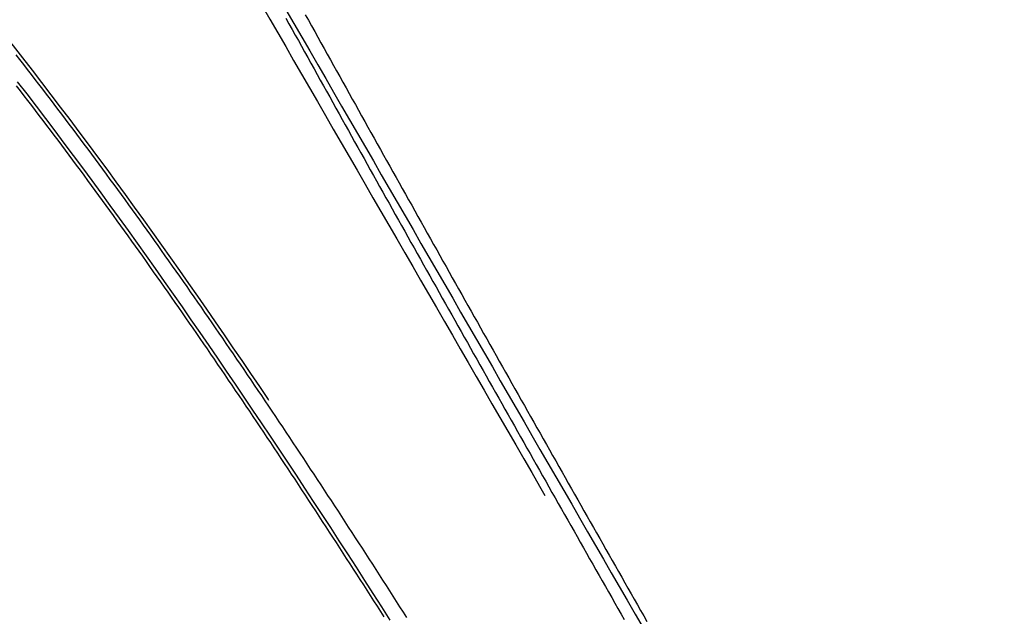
# Model space of a CAD drawing. Header units: metres. Extents: x 209848 to 209928, y 1182430 to 1182563.
# Tile 246 of 256: x 209874.34 to 209890.12, y 1182476.92 to 1182486.49. Entities that reach past the tile are written whole.
import ezdxf

# ---------------------------------------------------------------- set-up
doc = ezdxf.new("R2010")
doc.units = ezdxf.units.M
doc.header["$MEASUREMENT"] = 0
doc.linetypes.add('DGN Style 2', pattern=[15.036391, 9.021834, -6.014556])
doc.layers.get('0').update_dxf_attribs({"color": 254})

# ---------------------------------------------------------------- blocks, each defined once
blk = doc.blocks.new('*U3')
at = {"color": 3, "linetype": 'Continuous'}
for p, q in [((27.263, -12.547), (27.314, -12.637)), ((27.314, -12.637), (27.364, -12.728)), ((27.364, -12.728), (27.414, -12.818)), ((27.414, -12.818), (27.464, -12.908)), ((27.464, -12.908), (27.514, -12.999)), ((27.514, -12.999), (27.564, -13.089)), ((27.564, -13.089), (27.615, -13.179)), ((23.002, -13.213), (22.94, -13.134)), ((23.063, -13.291), (23.002, -13.213)), ((27.615, -13.179), (27.665, -13.269)), ((23.125, -13.37), (23.063, -13.291)), ((23.186, -13.449), (23.125, -13.37)), ((27.665, -13.269), (27.715, -13.36)), ((27.715, -13.36), (27.765, -13.45)), ((23.247, -13.529), (23.186, -13.449)), ((23.308, -13.608), (23.247, -13.529)), ((27.765, -13.45), (27.815, -13.54)), ((27.815, -13.54), (27.865, -13.63)), ((23.369, -13.687), (23.308, -13.608)), ((23.43, -13.767), (23.369, -13.687)), ((27.865, -13.63), (27.915, -13.72)), ((27.915, -13.72), (27.966, -13.81)), ((23.491, -13.846), (23.43, -13.767)), ((23.552, -13.926), (23.491, -13.846)), ((27.966, -13.81), (28.016, -13.9)), ((23.612, -14.006), (23.552, -13.926)), ((23.673, -14.086), (23.612, -14.006)), ((28.016, -13.9), (28.066, -13.99)), ((28.066, -13.99), (28.116, -14.08)), ((23.733, -14.165), (23.673, -14.086)), ((23.794, -14.246), (23.733, -14.165)), ((28.116, -14.08), (28.166, -14.17)), ((28.166, -14.17), (28.216, -14.26)), ((23.854, -14.326), (23.794, -14.246)), ((23.914, -14.406), (23.854, -14.326)), ((28.216, -14.26), (28.266, -14.349)), ((28.266, -14.349), (28.316, -14.439)), ((23.974, -14.486), (23.914, -14.406)), ((24.034, -14.567), (23.974, -14.486)), ((28.316, -14.439), (28.366, -14.529)), ((24.094, -14.647), (24.034, -14.567)), ((24.154, -14.728), (24.094, -14.647)), ((28.366, -14.529), (28.417, -14.619)), ((28.417, -14.619), (28.467, -14.709)), ((24.213, -14.809), (24.154, -14.728)), ((24.273, -14.889), (24.213, -14.809)), ((28.467, -14.709), (28.517, -14.798)), ((28.517, -14.798), (28.567, -14.888)), ((24.332, -14.97), (24.273, -14.889)), ((24.392, -15.051), (24.332, -14.97)), ((28.567, -14.888), (28.617, -14.978)), ((28.617, -14.978), (28.667, -15.068)), ((24.451, -15.132), (24.392, -15.051)), ((24.511, -15.213), (24.451, -15.132)), ((28.667, -15.068), (28.717, -15.157)), ((24.57, -15.294), (24.511, -15.213)), ((24.629, -15.376), (24.57, -15.294)), ((28.717, -15.157), (28.767, -15.247)), ((28.767, -15.247), (28.818, -15.336)), ((24.688, -15.457), (24.629, -15.376)), ((24.747, -15.539), (24.688, -15.457)), ((28.818, -15.336), (28.868, -15.426)), ((28.868, -15.426), (28.918, -15.516)), ((24.806, -15.62), (24.747, -15.539)), ((28.918, -15.516), (28.968, -15.605)), ((28.968, -15.605), (29.018, -15.695)), ((24.864, -15.702), (24.806, -15.62)), ((24.923, -15.783), (24.864, -15.702)), ((29.018, -15.695), (29.068, -15.784)), ((24.982, -15.865), (24.923, -15.783)), ((25.04, -15.947), (24.982, -15.865)), ((29.068, -15.784), (29.118, -15.874)), ((29.118, -15.874), (29.168, -15.963)), ((25.099, -16.029), (25.04, -15.947)), ((25.157, -16.111), (25.099, -16.029)), ((29.168, -15.963), (29.219, -16.053)), ((29.219, -16.053), (29.269, -16.142)), ((25.216, -16.193), (25.157, -16.111)), ((25.274, -16.275), (25.216, -16.193)), ((29.269, -16.142), (29.319, -16.231)), ((29.319, -16.231), (29.369, -16.321)), ((25.332, -16.357), (25.274, -16.275)), ((25.39, -16.439), (25.332, -16.357)), ((29.369, -16.321), (29.419, -16.41)), ((25.448, -16.522), (25.39, -16.439)), ((25.506, -16.604), (25.448, -16.522)), ((29.419, -16.41), (29.469, -16.5)), ((29.469, -16.5), (29.519, -16.589)), ((25.564, -16.686), (25.506, -16.604)), ((25.622, -16.769), (25.564, -16.686)), ((29.519, -16.589), (29.57, -16.678)), ((29.57, -16.678), (29.62, -16.767)), ((25.68, -16.851), (25.622, -16.769)), ((25.737, -16.934), (25.68, -16.851)), ((29.62, -16.767), (29.67, -16.857)), ((29.67, -16.857), (29.72, -16.946)), ((25.795, -17.017), (25.737, -16.934)), ((25.852, -17.099), (25.795, -17.017)), ((29.72, -16.946), (29.77, -17.035)), ((29.77, -17.035), (29.82, -17.125)), ((25.91, -17.182), (25.852, -17.099)), ((25.967, -17.265), (25.91, -17.182)), ((29.82, -17.125), (29.871, -17.214)), ((26.025, -17.348), (25.967, -17.265)), ((26.082, -17.431), (26.025, -17.348)), ((29.871, -17.214), (29.921, -17.303)), ((29.921, -17.303), (29.971, -17.392)), ((26.139, -17.514), (26.082, -17.431)), ((29.971, -17.392), (30.021, -17.481)), ((30.021, -17.481), (30.071, -17.57)), ((26.196, -17.597), (26.139, -17.514)), ((26.253, -17.68), (26.196, -17.597)), ((30.071, -17.57), (30.122, -17.66)), ((30.122, -17.66), (30.172, -17.749)), ((26.31, -17.764), (26.253, -17.68)), ((26.367, -17.847), (26.31, -17.764)), ((30.172, -17.749), (30.222, -17.838)), ((26.424, -17.93), (26.367, -17.847)), ((26.481, -18.014), (26.424, -17.93)), ((30.222, -17.838), (30.272, -17.927)), ((30.272, -17.927), (30.322, -18.016)), ((26.538, -18.097), (26.481, -18.014)), ((26.595, -18.181), (26.538, -18.097)), ((30.322, -18.016), (30.373, -18.105)), ((30.373, -18.105), (30.423, -18.194)), ((26.651, -18.264), (26.595, -18.181)), ((26.708, -18.348), (26.651, -18.264)), ((30.423, -18.194), (30.473, -18.283)), ((30.473, -18.283), (30.523, -18.372)), ((26.764, -18.431), (26.708, -18.348)), ((26.821, -18.515), (26.764, -18.431)), ((30.523, -18.372), (30.573, -18.461)), ((26.877, -18.599), (26.821, -18.515)), ((26.934, -18.683), (26.877, -18.599)), ((30.573, -18.461), (30.624, -18.55)), ((30.624, -18.55), (30.674, -18.639)), ((26.99, -18.766), (26.934, -18.683)), ((27.046, -18.85), (26.99, -18.766)), ((30.674, -18.639), (30.724, -18.728)), ((30.724, -18.728), (30.774, -18.817)), ((27.102, -18.934), (27.046, -18.85)), ((30.774, -18.817), (30.825, -18.906)), ((30.825, -18.906), (30.875, -18.995)), ((27.159, -19.018), (27.102, -18.934)), ((27.215, -19.102), (27.159, -19.018)), ((30.875, -18.995), (30.925, -19.084)), ((30.925, -19.084), (30.975, -19.173)), ((27.271, -19.186), (27.215, -19.102)), ((27.327, -19.271), (27.271, -19.186)), ((30.975, -19.173), (31.026, -19.262)), ((27.383, -19.355), (27.327, -19.271)), ((27.438, -19.439), (27.383, -19.355)), ((31.026, -19.262), (31.076, -19.351)), ((31.076, -19.351), (31.126, -19.44)), ((27.494, -19.523), (27.438, -19.439)), ((27.55, -19.607), (27.494, -19.523)), ((31.126, -19.44), (31.176, -19.528)), ((31.176, -19.528), (31.227, -19.617)), ((27.606, -19.692), (27.55, -19.607)), ((27.661, -19.776), (27.606, -19.692)), ((31.227, -19.617), (31.277, -19.706)), ((31.277, -19.706), (31.327, -19.795)), ((27.717, -19.861), (27.661, -19.776)), ((27.772, -19.945), (27.717, -19.861)), ((31.327, -19.795), (31.378, -19.884)), ((27.828, -20.03), (27.772, -19.945)), ((27.883, -20.114), (27.828, -20.03)), ((31.378, -19.884), (31.428, -19.973)), ((31.428, -19.973), (31.478, -20.061)), ((27.939, -20.199), (27.883, -20.114)), ((31.478, -20.061), (31.528, -20.15)), ((31.528, -20.15), (31.579, -20.239)), ((27.994, -20.283), (27.939, -20.199)), ((28.05, -20.368), (27.994, -20.283)), ((31.579, -20.239), (31.629, -20.328)), ((31.629, -20.328), (31.679, -20.417)), ((28.105, -20.453), (28.05, -20.368)), ((28.16, -20.538), (28.105, -20.453)), ((31.679, -20.417), (31.73, -20.505)), ((31.73, -20.505), (31.78, -20.594)), ((28.215, -20.622), (28.16, -20.538)), ((28.27, -20.707), (28.215, -20.622)), ((31.78, -20.594), (31.83, -20.683)), ((28.325, -20.792), (28.27, -20.707)), ((28.38, -20.877), (28.325, -20.792)), ((31.83, -20.683), (31.881, -20.772)), ((31.881, -20.772), (31.931, -20.86)), ((28.435, -20.962), (28.38, -20.877)), ((28.49, -21.047), (28.435, -20.962)), ((31.931, -20.86), (31.981, -20.949)), ((31.981, -20.949), (32.032, -21.038)), ((28.545, -21.132), (28.49, -21.047)), ((28.6, -21.217), (28.545, -21.132)), ((32.032, -21.038), (32.082, -21.126)), ((32.082, -21.126), (32.132, -21.215)), ((28.655, -21.302), (28.6, -21.217)), ((32.132, -21.215), (32.183, -21.304)), ((28.71, -21.387), (28.655, -21.302)), ((28.765, -21.472), (28.71, -21.387)), ((32.183, -21.304), (32.233, -21.392)), ((32.233, -21.392), (32.283, -21.481)), ((28.819, -21.557), (28.765, -21.472)), ((28.874, -21.642), (28.819, -21.557)), ((32.283, -21.481), (32.334, -21.57)), ((32.334, -21.57), (32.384, -21.658)), ((28.929, -21.728), (28.874, -21.642)), ((28.983, -21.813), (28.929, -21.728)), ((32.384, -21.658), (32.435, -21.747)), ((32.435, -21.747), (32.485, -21.836)), ((29.038, -21.898), (28.983, -21.813)), ((29.092, -21.984), (29.038, -21.898)), ((32.485, -21.836), (32.535, -21.924)), ((32.535, -21.924), (32.586, -22.013)), ((29.147, -22.069), (29.092, -21.984)), ((29.201, -22.154), (29.147, -22.069)), ((32.586, -22.013), (32.636, -22.101)), ((32.636, -22.101), (32.686, -22.19))]:
    blk.add_line(p, q, dxfattribs=at)
at = {"color": 40, "linetype": 'Continuous'}
for p, q in [((27.576, -12.492), (27.626, -12.582)), ((27.626, -12.582), (27.676, -12.672)), ((27.676, -12.672), (27.726, -12.763)), ((27.726, -12.763), (27.776, -12.853)), ((27.776, -12.853), (27.827, -12.943)), ((27.827, -12.943), (27.877, -13.033)), ((27.877, -13.033), (27.927, -13.124)), ((27.927, -13.124), (27.977, -13.214)), ((27.977, -13.214), (28.027, -13.304)), ((28.027, -13.304), (28.077, -13.394)), ((28.077, -13.394), (28.127, -13.484)), ((28.127, -13.484), (28.178, -13.574)), ((23.01, -13.712), (22.949, -13.633)), ((23.07, -13.791), (23.01, -13.712)), ((28.178, -13.574), (28.228, -13.664)), ((28.228, -13.664), (28.278, -13.754)), ((23.131, -13.87), (23.07, -13.791)), ((23.192, -13.949), (23.131, -13.87)), ((28.278, -13.754), (28.328, -13.844)), ((28.328, -13.844), (28.378, -13.934)), ((23.252, -14.028), (23.192, -13.949)), ((23.313, -14.107), (23.252, -14.028)), ((28.378, -13.934), (28.428, -14.024)), ((28.428, -14.024), (28.478, -14.113)), ((23.373, -14.187), (23.313, -14.107)), ((23.433, -14.266), (23.373, -14.187)), ((28.478, -14.113), (28.528, -14.203)), ((23.494, -14.346), (23.433, -14.266)), ((23.554, -14.426), (23.494, -14.346)), ((28.528, -14.203), (28.578, -14.293)), ((28.578, -14.293), (28.628, -14.383)), ((23.614, -14.506), (23.554, -14.426)), ((23.674, -14.586), (23.614, -14.506)), ((28.628, -14.383), (28.679, -14.473)), ((28.679, -14.473), (28.729, -14.562)), ((23.733, -14.666), (23.674, -14.586)), ((23.793, -14.746), (23.733, -14.666)), ((28.729, -14.562), (28.779, -14.652)), ((28.779, -14.652), (28.829, -14.742)), ((23.853, -14.826), (23.793, -14.746)), ((23.912, -14.906), (23.853, -14.826)), ((28.829, -14.742), (28.879, -14.831)), ((23.972, -14.987), (23.912, -14.906)), ((24.031, -15.067), (23.972, -14.987)), ((28.879, -14.831), (28.929, -14.921)), ((28.929, -14.921), (28.979, -15.011)), ((24.091, -15.148), (24.031, -15.067)), ((28.979, -15.011), (29.029, -15.1)), ((29.029, -15.1), (29.079, -15.19)), ((24.15, -15.228), (24.091, -15.148)), ((24.209, -15.309), (24.15, -15.228)), ((29.079, -15.19), (29.129, -15.28)), ((29.129, -15.28), (29.18, -15.369)), ((24.268, -15.39), (24.209, -15.309)), ((24.327, -15.471), (24.268, -15.39)), ((29.18, -15.369), (29.23, -15.459)), ((29.23, -15.459), (29.28, -15.548)), ((24.386, -15.552), (24.327, -15.471)), ((24.445, -15.633), (24.386, -15.552)), ((29.28, -15.548), (29.33, -15.638)), ((24.504, -15.714), (24.445, -15.633)), ((24.562, -15.795), (24.504, -15.714)), ((29.33, -15.638), (29.38, -15.727)), ((29.38, -15.727), (29.43, -15.816)), ((24.621, -15.877), (24.562, -15.795)), ((24.679, -15.958), (24.621, -15.877)), ((29.43, -15.816), (29.48, -15.906)), ((29.48, -15.906), (29.53, -15.995)), ((24.738, -16.04), (24.679, -15.958)), ((24.796, -16.121), (24.738, -16.04)), ((29.53, -15.995), (29.581, -16.085)), ((29.581, -16.085), (29.631, -16.174)), ((24.855, -16.203), (24.796, -16.121)), ((24.913, -16.285), (24.855, -16.203)), ((29.631, -16.174), (29.681, -16.263)), ((24.971, -16.366), (24.913, -16.285)), ((25.029, -16.448), (24.971, -16.366)), ((29.681, -16.263), (29.731, -16.353)), ((29.731, -16.353), (29.781, -16.442)), ((25.087, -16.53), (25.029, -16.448)), ((25.145, -16.612), (25.087, -16.53)), ((29.781, -16.442), (29.831, -16.531)), ((29.831, -16.531), (29.881, -16.621)), ((25.203, -16.694), (25.145, -16.612)), ((25.261, -16.776), (25.203, -16.694)), ((29.881, -16.621), (29.931, -16.71)), ((29.931, -16.71), (29.982, -16.799)), ((25.318, -16.859), (25.261, -16.776)), ((25.376, -16.941), (25.318, -16.859)), ((29.982, -16.799), (30.032, -16.888)), ((25.434, -17.023), (25.376, -16.941)), ((25.491, -17.106), (25.434, -17.023)), ((30.032, -16.888), (30.082, -16.978)), ((30.082, -16.978), (30.132, -17.067)), ((25.549, -17.188), (25.491, -17.106)), ((25.606, -17.271), (25.549, -17.188)), ((30.132, -17.067), (30.182, -17.156)), ((30.182, -17.156), (30.232, -17.245)), ((25.663, -17.353), (25.606, -17.271)), ((25.721, -17.436), (25.663, -17.353)), ((30.232, -17.245), (30.283, -17.334)), ((30.283, -17.334), (30.333, -17.423)), ((25.778, -17.518), (25.721, -17.436)), ((30.333, -17.423), (30.383, -17.512)), ((25.835, -17.601), (25.778, -17.518)), ((25.892, -17.684), (25.835, -17.601)), ((30.383, -17.512), (30.433, -17.602)), ((30.433, -17.602), (30.483, -17.691)), ((25.949, -17.767), (25.892, -17.684)), ((26.006, -17.85), (25.949, -17.767)), ((30.483, -17.691), (30.534, -17.78)), ((30.534, -17.78), (30.584, -17.869)), ((26.063, -17.933), (26.006, -17.85)), ((26.12, -18.016), (26.063, -17.933)), ((30.584, -17.869), (30.634, -17.958)), ((30.634, -17.958), (30.684, -18.047)), ((26.176, -18.099), (26.12, -18.016)), ((26.233, -18.182), (26.176, -18.099)), ((30.684, -18.047), (30.734, -18.136)), ((30.734, -18.136), (30.784, -18.225)), ((26.29, -18.266), (26.233, -18.182)), ((26.346, -18.349), (26.29, -18.266)), ((30.784, -18.225), (30.835, -18.314)), ((26.403, -18.432), (26.346, -18.349)), ((26.459, -18.516), (26.403, -18.432)), ((30.835, -18.314), (30.885, -18.403)), ((30.885, -18.403), (30.935, -18.492)), ((26.516, -18.599), (26.459, -18.516)), ((26.572, -18.683), (26.516, -18.599)), ((30.935, -18.492), (30.985, -18.581)), ((30.985, -18.581), (31.036, -18.67)), ((26.628, -18.766), (26.572, -18.683)), ((26.685, -18.85), (26.628, -18.766)), ((31.036, -18.67), (31.086, -18.759)), ((31.086, -18.759), (31.136, -18.848)), ((26.741, -18.933), (26.685, -18.85)), ((31.136, -18.848), (31.186, -18.936)), ((26.797, -19.017), (26.741, -18.933)), ((26.853, -19.101), (26.797, -19.017)), ((31.186, -18.936), (31.237, -19.025)), ((31.237, -19.025), (31.287, -19.114)), ((26.909, -19.185), (26.853, -19.101)), ((26.965, -19.269), (26.909, -19.185)), ((31.287, -19.114), (31.337, -19.203)), ((31.337, -19.203), (31.387, -19.292)), ((27.021, -19.353), (26.965, -19.269)), ((27.077, -19.437), (27.021, -19.353)), ((31.387, -19.292), (31.438, -19.381)), ((31.438, -19.381), (31.488, -19.47)), ((27.133, -19.521), (27.077, -19.437)), ((27.188, -19.605), (27.133, -19.521)), ((31.488, -19.47), (31.538, -19.558)), ((31.538, -19.558), (31.588, -19.647)), ((27.244, -19.689), (27.188, -19.605)), ((27.3, -19.773), (27.244, -19.689)), ((31.588, -19.647), (31.639, -19.736)), ((27.355, -19.857), (27.3, -19.773)), ((27.411, -19.941), (27.355, -19.857)), ((31.639, -19.736), (31.689, -19.825)), ((31.689, -19.825), (31.739, -19.914)), ((27.466, -20.025), (27.411, -19.941)), ((27.522, -20.11), (27.466, -20.025)), ((31.739, -19.914), (31.789, -20.002)), ((31.789, -20.002), (31.84, -20.091)), ((27.577, -20.194), (27.522, -20.11)), ((27.633, -20.279), (27.577, -20.194)), ((31.84, -20.091), (31.89, -20.18)), ((31.89, -20.18), (31.94, -20.269)), ((27.688, -20.363), (27.633, -20.279)), ((31.94, -20.269), (31.991, -20.357)), ((27.743, -20.447), (27.688, -20.363)), ((27.798, -20.532), (27.743, -20.447)), ((31.991, -20.357), (32.041, -20.446)), ((32.041, -20.446), (32.091, -20.535)), ((27.853, -20.617), (27.798, -20.532)), ((27.909, -20.701), (27.853, -20.617)), ((32.091, -20.535), (32.142, -20.624)), ((32.142, -20.624), (32.192, -20.712)), ((27.964, -20.786), (27.909, -20.701)), ((28.019, -20.87), (27.964, -20.786)), ((32.192, -20.712), (32.242, -20.801)), ((32.242, -20.801), (32.293, -20.89)), ((28.074, -20.955), (28.019, -20.87)), ((28.129, -21.04), (28.074, -20.955)), ((32.293, -20.89), (32.343, -20.978)), ((32.343, -20.978), (32.393, -21.067)), ((28.184, -21.125), (28.129, -21.04)), ((28.238, -21.21), (28.184, -21.125)), ((32.393, -21.067), (32.444, -21.156)), ((28.293, -21.294), (28.238, -21.21)), ((28.348, -21.379), (28.293, -21.294)), ((32.444, -21.156), (32.494, -21.244)), ((32.494, -21.244), (32.544, -21.333)), ((28.403, -21.464), (28.348, -21.379)), ((32.544, -21.333), (32.595, -21.421)), ((32.595, -21.421), (32.645, -21.51)), ((28.457, -21.549), (28.403, -21.464)), ((28.512, -21.634), (28.457, -21.549)), ((32.645, -21.51), (32.695, -21.599)), ((32.695, -21.599), (32.746, -21.687)), ((28.567, -21.719), (28.512, -21.634)), ((28.621, -21.804), (28.567, -21.719)), ((32.746, -21.687), (32.796, -21.776)), ((28.676, -21.889), (28.621, -21.804)), ((28.73, -21.975), (28.676, -21.889)), ((32.796, -21.776), (32.846, -21.864)), ((32.846, -21.864), (32.897, -21.953)), ((28.785, -22.06), (28.73, -21.975)), ((28.839, -22.145), (28.785, -22.06)), ((32.897, -21.953), (32.947, -22.042)), ((32.947, -22.042), (32.998, -22.13)), ((32.998, -22.13), (33.048, -22.219))]:
    blk.add_line(p, q, dxfattribs=at)
blk = doc.blocks.new('ATTEMP')
at = {"color": 5, "linetype": 'Continuous', "flags": 128}
for points in [[(18.755, -12.412), (18.882, -12.633), (19.01, -12.853), (19.137, -13.074), (19.264, -13.294), (19.391, -13.515), (19.519, -13.735), (19.646, -13.956), (19.773, -14.176), (19.9, -14.396), (20.028, -14.617), (20.155, -14.837), (20.282, -15.057), (20.409, -15.277), (20.536, -15.498), (20.664, -15.718), (20.791, -15.938), (20.918, -16.158), (21.045, -16.379), (21.172, -16.599), (21.299, -16.819), (21.426, -17.039), (21.553, -17.259), (21.681, -17.48), (21.808, -17.7), (21.935, -17.92), (22.062, -18.14), (22.189, -18.36), (22.316, -18.58), (22.443, -18.8), (22.57, -19.02), (22.697, -19.24), (22.824, -19.461), (22.951, -19.681), (23.078, -19.901), (23.205, -20.121), (23.333, -20.341), (23.46, -20.561), (23.587, -20.781), (23.714, -21.001), (23.841, -21.221), (23.968, -21.441), (24.095, -21.661), (24.222, -21.881), (24.349, -22.101), (24.476, -22.321)], [(14.449, -13.566), (14.6, -13.761), (14.75, -13.957), (14.9, -14.154), (15.049, -14.352), (15.198, -14.55), (15.347, -14.749), (15.494, -14.948), (15.642, -15.148), (15.789, -15.349), (15.935, -15.55), (16.081, -15.752), (16.226, -15.954), (16.372, -16.156), (16.516, -16.359), (16.66, -16.563), (16.804, -16.767), (16.947, -16.972), (17.09, -17.176), (17.233, -17.382), (17.375, -17.588), (17.517, -17.794), (17.658, -18), (17.799, -18.207), (17.94, -18.414), (18.08, -18.622), (18.22, -18.83), (18.36, -19.038), (18.499, -19.247), (18.638, -19.456), (18.777, -19.665), (18.916, -19.875), (19.054, -20.085), (19.192, -20.295), (19.329, -20.505), (19.467, -20.716), (19.604, -20.927), (19.74, -21.138), (19.877, -21.349), (20.013, -21.561), (20.149, -21.773), (20.285, -21.985), (20.421, -22.197)]]:
    blk.add_lwpolyline(points, dxfattribs=at)
at = {"color": 1, "linetype": 'DGN Style 2', "flags": 128}
blk.add_lwpolyline([(-9.736, 0.001), (-9.732, 0.262), (-9.721, 0.526), (-9.701, 0.79), (-9.674, 1.054), (-9.639, 1.319), (-9.596, 1.584), (-9.545, 1.848), (-9.487, 2.111), (-9.421, 2.374), (-9.347, 2.635), (-9.266, 2.895), (-9.177, 3.154), (-9.081, 3.41), (-8.977, 3.664), (-8.866, 3.916), (-8.747, 4.164), (-8.621, 4.41), (-8.488, 4.653), (-8.348, 4.892), (-8.201, 5.127), (-8.048, 5.359), (-7.887, 5.586), (-7.72, 5.809), (-7.546, 6.027), (-7.366, 6.241), (-7.179, 6.449), (-6.987, 6.652), (-6.788, 6.85), (-6.584, 7.042), (-6.374, 7.229), (-6.159, 7.409), (-5.938, 7.583), (-5.712, 7.751), (-5.482, 7.913), (-5.246, 8.067), (-5.007, 8.215), (-4.762, 8.356), (-4.514, 8.49), (-4.262, 8.617), (-4.006, 8.736), (-3.746, 8.848), (-3.484, 8.953), (-3.218, 9.05), (-2.949, 9.138), (-2.678, 9.22), (-2.405, 9.293), (-2.129, 9.358), (-1.852, 9.415), (-1.573, 9.464), (-1.292, 9.505), (-1.011, 9.537), (-0.728, 9.561), (-0.445, 9.577), (-0.161, 9.585), (0.122, 9.584), (0.406, 9.575), (0.689, 9.557), (0.972, 9.532), (1.254, 9.497), (1.535, 9.455), (1.814, 9.404), (2.092, 9.345), (2.368, 9.278), (2.642, 9.203), (2.914, 9.119), (3.183, 9.028), (3.449, 8.929), (3.713, 8.821), (3.973, 8.707), (4.229, 8.584), (4.482, 8.454), (4.731, 8.316), (4.976, 8.171), (5.216, 8.019), (5.452, 7.86), (5.683, 7.694), (5.909, 7.521), (6.13, 7.341), (6.345, 7.155), (6.555, 6.963), (6.759, 6.764), (6.957, 6.56), (7.149, 6.35), (7.334, 6.134), (7.513, 5.912), (7.686, 5.686), (7.851, 5.454), (8.009, 5.22), (8.161, 4.987), (8.313, 4.755), (8.463, 4.523), (8.611, 4.29), (8.759, 4.058), (8.905, 3.825), (9.051, 3.593), (9.195, 3.361), (9.338, 3.129), (9.48, 2.898), (9.622, 2.666), (9.763, 2.435), (9.902, 2.204), (10.042, 1.974), (10.18, 1.744), (10.318, 1.514), (10.455, 1.284), (10.591, 1.055), (10.727, 0.826), (10.863, 0.598), (10.998, 0.369), (11.132, 0.141), (11.266, -0.086), (11.4, -0.314), (11.533, -0.541), (11.666, -0.768), (11.799, -0.994), (11.931, -1.221), (12.063, -1.447), (12.195, -1.672), (12.326, -1.898), (12.457, -2.123), (12.588, -2.348), (12.719, -2.573), (12.849, -2.798), (12.98, -3.022), (13.11, -3.247), (13.24, -3.471), (13.37, -3.694), (13.499, -3.918), (13.629, -4.142), (13.758, -4.365), (13.888, -4.588), (14.017, -4.811), (14.146, -5.034), (14.275, -5.257), (14.404, -5.48), (14.532, -5.702), (14.661, -5.925), (14.789, -6.147), (14.918, -6.369), (15.046, -6.591), (15.175, -6.813), (15.303, -7.035), (15.431, -7.257), (15.559, -7.479), (15.687, -7.701), (15.815, -7.922), (15.943, -8.144), (16.071, -8.365), (16.199, -8.587), (16.327, -8.808), (16.455, -9.029), (16.583, -9.25), (16.71, -9.471), (16.838, -9.692), (16.966, -9.913), (17.093, -10.134), (17.221, -10.355), (17.348, -10.576), (17.476, -10.797), (17.603, -11.018), (17.731, -11.239), (17.858, -11.459), (17.986, -11.68), (18.113, -11.901), (18.24, -12.121), (18.368, -12.342), (18.495, -12.562), (18.622, -12.783), (18.75, -13.003), (18.877, -13.224), (19.004, -13.444), (19.132, -13.665), (19.259, -13.885), (19.386, -14.106), (19.513, -14.326), (19.641, -14.546), (19.768, -14.767), (19.895, -14.987), (20.022, -15.207), (20.149, -15.427), (20.277, -15.648), (20.404, -15.868), (20.531, -16.088), (20.658, -16.308), (20.785, -16.529), (20.912, -16.749), (21.039, -16.969), (21.167, -17.189), (21.294, -17.409), (21.421, -17.63), (21.548, -17.85), (21.675, -18.07), (21.802, -18.29), (21.929, -18.51), (22.056, -18.73), (22.183, -18.95), (22.31, -19.17), (22.437, -19.39), (22.565, -19.611), (22.692, -19.831), (22.819, -20.051), (22.946, -20.271), (23.073, -20.491), (23.2, -20.711), (23.327, -20.931), (23.454, -21.151), (23.581, -21.371), (23.708, -21.591), (23.835, -21.811), (23.962, -22.031), (24.089, -22.251), (24.216, -22.471), (24.343, -22.691), (24.47, -22.911), (24.597, -23.131), (24.724, -23.351), (24.851, -23.571), (24.978, -23.791), (25.105, -24.011), (25.232, -24.231), (25.359, -24.451), (25.486, -24.671), (25.613, -24.891), (25.74, -25.111), (25.867, -25.331), (25.994, -25.551), (26.121, -25.771), (26.248, -25.991), (26.375, -26.211), (26.502, -26.431), (26.629, -26.651), (26.756, -26.871), (26.883, -27.091), (27.01, -27.311), (27.137, -27.531), (27.264, -27.751), (27.391, -27.971), (27.518, -28.191), (27.645, -28.411), (27.772, -28.631), (27.899, -28.851), (28.026, -29.071), (28.153, -29.291), (28.28, -29.511), (28.407, -29.731), (28.534, -29.951), (28.661, -30.171), (28.788, -30.391), (28.915, -30.611), (29.042, -30.831), (29.169, -31.051), (29.296, -31.271), (29.423, -31.491), (29.55, -31.711), (29.677, -31.931), (29.804, -32.151), (29.931, -32.37), (30.058, -32.59), (30.185, -32.81), (30.312, -33.03), (30.439, -33.25), (30.566, -33.47), (30.693, -33.69), (30.82, -33.91), (30.947, -34.13), (31.074, -34.35), (31.201, -34.57), (31.328, -34.79), (31.455, -35.01), (31.582, -35.23), (31.709, -35.45), (31.836, -35.67), (31.963, -35.89), (32.09, -36.11), (32.217, -36.33), (32.344, -36.55), (32.471, -36.77), (32.598, -36.99), (32.725, -37.21), (32.852, -37.43), (32.979, -37.65), (33.106, -37.87), (33.233, -38.089), (33.36, -38.309), (33.487, -38.529), (33.614, -38.749), (33.741, -38.969), (33.868, -39.189), (33.995, -39.409), (34.122, -39.629), (34.249, -39.849), (34.376, -40.069), (34.503, -40.289), (34.63, -40.509), (34.757, -40.729), (34.884, -40.949), (35.011, -41.169), (35.138, -41.389), (35.265, -41.609), (35.392, -41.829), (35.519, -42.049), (35.646, -42.269), (35.773, -42.489), (35.9, -42.709), (36.027, -42.929), (36.154, -43.149), (36.281, -43.368), (36.408, -43.588), (36.535, -43.808), (36.662, -44.028), (36.789, -44.248), (36.916, -44.468), (37.043, -44.688), (37.17, -44.908), (37.297, -45.128), (37.424, -45.348), (37.551, -45.568), (37.678, -45.788), (37.805, -46.008), (37.932, -46.228), (38.059, -46.448), (38.186, -46.668), (38.313, -46.888), (38.44, -47.108), (38.567, -47.328), (38.694, -47.548), (38.821, -47.768), (38.948, -47.988), (39.075, -48.208), (39.202, -48.427), (39.329, -48.647), (39.456, -48.867), (39.583, -49.087), (39.71, -49.307), (39.837, -49.527), (39.964, -49.747), (40.091, -49.967), (40.218, -50.187), (40.345, -50.407), (40.472, -50.627), (40.599, -50.847), (40.726, -51.067), (40.853, -51.287), (40.98, -51.507), (41.107, -51.727), (41.234, -51.947), (41.361, -52.167), (41.488, -52.387), (41.615, -52.607), (41.742, -52.827), (41.869, -53.047), (41.996, -53.267), (42.123, -53.487), (42.25, -53.706), (42.377, -53.926), (42.504, -54.146), (42.631, -54.366), (42.722, -54.524)], dxfattribs=at)
at = {"color": 6, "linetype": 'DGN Style 2', "flags": 128}
blk.add_lwpolyline([(-7.286, -27.61), (-7.286, -27.356), (-7.286, -27.102), (-7.286, -26.849), (-7.286, -26.596), (-7.286, -26.344), (-7.286, -26.092), (-7.286, -25.842), (-7.286, -25.592), (-7.286, -25.344), (-7.286, -25.097), (-7.286, -24.851), (-7.286, -24.606), (-7.287, -24.362), (-7.287, -24.12), (-7.287, -23.88), (-7.287, -23.64), (-7.287, -23.403), (-7.288, -23.166), (-7.288, -22.932), (-7.288, -22.699), (-7.289, -22.467), (-7.289, -22.237), (-7.29, -22.009), (-7.29, -21.782), (-7.291, -21.557), (-7.291, -21.334), (-7.292, -21.112), (-7.293, -20.892), (-7.293, -20.674), (-7.294, -20.458), (-7.295, -20.243), (-7.295, -20.03), (-7.296, -19.819), (-7.297, -19.61), (-7.297, -19.402), (-7.298, -19.196), (-7.299, -18.992), (-7.299, -18.79), (-7.3, -18.589), (-7.3, -18.391), (-7.301, -18.194), (-7.301, -17.999), (-7.301, -17.806), (-7.301, -17.614), (-7.301, -17.425), (-7.301, -17.237), (-7.301, -17.051), (-7.3, -16.867), (-7.3, -16.685), (-7.299, -16.504), (-7.298, -16.326), (-7.297, -16.149), (-7.296, -15.974), (-7.295, -15.801), (-7.293, -15.629), (-7.291, -15.46), (-7.289, -15.292), (-7.287, -15.126), (-7.284, -14.962), (-7.282, -14.799), (-7.279, -14.639), (-7.275, -14.48), (-7.272, -14.323), (-7.268, -14.167), (-7.264, -14.014), (-7.26, -13.862), (-7.255, -13.712), (-7.25, -13.564), (-7.245, -13.417), (-7.24, -13.272), (-7.234, -13.129), (-7.228, -12.988), (-7.222, -12.848), (-7.215, -12.71), (-7.209, -12.574), (-7.201, -12.439), (-7.194, -12.306), (-7.186, -12.175), (-7.178, -12.045), (-7.17, -11.917), (-7.162, -11.791), (-7.153, -11.666), (-7.144, -11.543), (-7.134, -11.421), (-7.125, -11.301), (-7.115, -11.183), (-7.104, -11.066), (-7.094, -10.95), (-7.083, -10.835), (-7.072, -10.718), (-7.06, -10.6), (-7.047, -10.482), (-7.034, -10.363), (-7.02, -10.243), (-7.006, -10.123), (-6.991, -10.002), (-6.976, -9.88), (-6.959, -9.759), (-6.943, -9.637), (-6.925, -9.515), (-6.907, -9.392), (-6.888, -9.27), (-6.868, -9.147), (-6.848, -9.025), (-6.826, -8.903), (-6.804, -8.78), (-6.781, -8.658), (-6.758, -8.536), (-6.733, -8.415), (-6.707, -8.294), (-6.681, -8.173), (-6.653, -8.053), (-6.625, -7.933), (-6.595, -7.814), (-6.565, -7.695), (-6.533, -7.577), (-6.501, -7.46), (-6.467, -7.344), (-6.432, -7.228), (-6.396, -7.113), (-6.359, -6.999), (-6.32, -6.886), (-6.281, -6.774), (-6.24, -6.663), (-6.197, -6.553), (-6.154, -6.445), (-6.109, -6.337), (-6.063, -6.23), (-6.015, -6.125), (-5.967, -6.021), (-5.916, -5.918), (-5.865, -5.817), (-5.812, -5.717), (-5.757, -5.618), (-5.701, -5.521), (-5.644, -5.425), (-5.585, -5.33), (-5.525, -5.237), (-5.463, -5.145), (-5.399, -5.055), (-5.334, -4.966), (-5.268, -4.879), (-5.199, -4.793), (-5.129, -4.708), (-5.057, -4.625), (-4.984, -4.543), (-4.909, -4.463), (-4.831, -4.384), (-4.752, -4.306), (-4.671, -4.23), (-4.588, -4.156), (-4.503, -4.082), (-4.415, -4.011), (-4.326, -3.94), (-4.234, -3.872), (-4.14, -3.804), (-4.044, -3.739), (-3.945, -3.675), (-3.844, -3.612), (-3.74, -3.551), (-3.634, -3.492), (-3.525, -3.435), (-3.414, -3.38), (-3.3, -3.326), (-3.183, -3.275), (-3.064, -3.225), (-2.942, -3.178), (-2.817, -3.132), (-2.689, -3.089), (-2.559, -3.048), (-2.426, -3.01), (-2.291, -2.974), (-2.152, -2.941), (-2.011, -2.91), (-1.868, -2.882), (-1.722, -2.857), (-1.573, -2.834), (-1.422, -2.815), (-1.268, -2.799), (-1.112, -2.785), (-0.953, -2.775), (-0.793, -2.768), (-0.63, -2.764), (-0.465, -2.763), (-0.297, -2.766), (-0.128, -2.773), (0.043, -2.782), (0.216, -2.795), (0.39, -2.812), (0.566, -2.832), (0.744, -2.856), (0.923, -2.883), (1.104, -2.914), (1.286, -2.949), (1.469, -2.987), (1.653, -3.029), (1.839, -3.074), (2.025, -3.123), (2.212, -3.175), (2.399, -3.231), (2.588, -3.291), (2.777, -3.354), (2.966, -3.421), (3.156, -3.491), (3.347, -3.564), (3.537, -3.641), (3.728, -3.721), (3.919, -3.805), (4.11, -3.892), (4.301, -3.982), (4.492, -4.075), (4.682, -4.171), (4.873, -4.271), (5.064, -4.373), (5.254, -4.479), (5.444, -4.587), (5.633, -4.698), (5.822, -4.812), (6.011, -4.929), (6.199, -5.049), (6.386, -5.171), (6.573, -5.296), (6.76, -5.423), (6.946, -5.553), (7.131, -5.685), (7.316, -5.819), (7.5, -5.956), (7.683, -6.096), (7.865, -6.237), (8.047, -6.38), (8.228, -6.526), (8.408, -6.674), (8.588, -6.824), (8.767, -6.975), (8.944, -7.129), (9.122, -7.284), (9.298, -7.441), (9.473, -7.6), (9.648, -7.761), (9.822, -7.924), (9.995, -8.088), (10.168, -8.253), (10.339, -8.42), (10.51, -8.589), (10.68, -8.759), (10.849, -8.93), (11.017, -9.103), (11.185, -9.277), (11.351, -9.453), (11.517, -9.63), (11.682, -9.808), (11.847, -9.987), (12.01, -10.167), (12.173, -10.349), (12.336, -10.531), (12.497, -10.715), (12.658, -10.899), (12.818, -11.085), (12.977, -11.272), (13.136, -11.459), (13.294, -11.648), (13.451, -11.837), (13.607, -12.028), (13.763, -12.219), (13.919, -12.411), (14.073, -12.603), (14.227, -12.797), (14.381, -12.991), (14.534, -13.186), (14.686, -13.382), (14.837, -13.578), (14.989, -13.775), (15.139, -13.973), (15.289, -14.171), (15.438, -14.37), (15.587, -14.57), (15.736, -14.77), (15.884, -14.971), (16.031, -15.172), (16.178, -15.374), (16.324, -15.576), (16.47, -15.779), (16.616, -15.982), (16.761, -16.186), (16.905, -16.39), (17.049, -16.595), (17.193, -16.8), (17.337, -17.005), (17.479, -17.211), (17.622, -17.417), (17.764, -17.624), (17.906, -17.831), (18.047, -18.038), (18.188, -18.246), (18.329, -18.454), (18.469, -18.663), (18.609, -18.871), (18.749, -19.081), (18.888, -19.29), (19.027, -19.5), (19.166, -19.71), (19.304, -19.92), (19.443, -20.13), (19.58, -20.341), (19.718, -20.552), (19.855, -20.763), (19.992, -20.975), (20.129, -21.187), (20.266, -21.399), (20.402, -21.611), (20.538, -21.823), (20.674, -22.036), (20.809, -22.249), (20.945, -22.462), (21.08, -22.675), (21.215, -22.889), (21.349, -23.102), (21.484, -23.316), (21.618, -23.53), (21.752, -23.744), (21.886, -23.958), (22.02, -24.173), (22.153, -24.387), (22.287, -24.602), (22.42, -24.817), (22.553, -25.032), (22.686, -25.247), (22.819, -25.463), (22.951, -25.678), (23.084, -25.894), (23.216, -26.109), (23.348, -26.325), (23.48, -26.541), (23.612, -26.757), (23.744, -26.973), (23.875, -27.189), (24.007, -27.406), (24.138, -27.622), (24.269, -27.839), (24.4, -28.055), (24.531, -28.272), (24.662, -28.489), (24.793, -28.706), (24.924, -28.923), (25.054, -29.14), (25.185, -29.357), (25.315, -29.574), (25.446, -29.792), (25.576, -30.009), (25.706, -30.227), (25.836, -30.444), (25.966, -30.662), (26.096, -30.879), (26.226, -31.097), (26.355, -31.315), (26.485, -31.533), (26.615, -31.751), (26.744, -31.969), (26.873, -32.187), (27.003, -32.405), (27.132, -32.623), (27.261, -32.841), (27.391, -33.059), (27.52, -33.278), (27.649, -33.496), (27.778, -33.714), (27.907, -33.933), (28.036, -34.151), (28.164, -34.37), (28.293, -34.588), (28.422, -34.807), (28.551, -35.025), (28.679, -35.244), (28.808, -35.463), (28.936, -35.682), (29.065, -35.9), (29.193, -36.119), (29.322, -36.338), (29.45, -36.557), (29.578, -36.776), (29.707, -36.995), (29.835, -37.214), (29.963, -37.433), (30.092, -37.652), (30.22, -37.871), (30.348, -38.09), (30.476, -38.309), (30.604, -38.528), (30.732, -38.747), (30.86, -38.966), (30.988, -39.185), (31.116, -39.405), (31.244, -39.624), (31.372, -39.843), (31.5, -40.062), (31.628, -40.282), (31.755, -40.501), (31.883, -40.72), (32.011, -40.94), (32.139, -41.159), (32.266, -41.378), (32.394, -41.598), (32.522, -41.817), (32.649, -42.036), (32.777, -42.256), (32.905, -42.475), (33.032, -42.695), (33.16, -42.914), (33.288, -43.134), (33.415, -43.353), (33.543, -43.573), (33.67, -43.792), (33.798, -44.012), (33.925, -44.231), (34.053, -44.451), (34.18, -44.671), (34.308, -44.89), (34.435, -45.11), (34.563, -45.329), (34.69, -45.549), (34.817, -45.769), (34.945, -45.988), (35.072, -46.208), (35.2, -46.428), (35.327, -46.647), (35.454, -46.867), (35.582, -47.087), (35.709, -47.306), (35.836, -47.526), (35.964, -47.746), (36.091, -47.965), (36.218, -48.185), (36.345, -48.405), (36.473, -48.625), (36.6, -48.844), (36.727, -49.064), (36.855, -49.284), (36.982, -49.504), (37.109, -49.723), (37.236, -49.943), (37.364, -50.163), (37.491, -50.383), (37.618, -50.602), (37.745, -50.822), (37.872, -51.042), (38, -51.262), (38.127, -51.482), (38.254, -51.701), (38.381, -51.921), (38.508, -52.141), (38.635, -52.361), (38.763, -52.581), (38.89, -52.801), (39.017, -53.02), (39.144, -53.24), (39.271, -53.46), (39.398, -53.68), (39.525, -53.9), (39.653, -54.12), (39.78, -54.339), (39.907, -54.559), (40.034, -54.779), (40.161, -54.999), (40.288, -55.219), (40.415, -55.439), (40.542, -55.659), (40.596, -55.751)], dxfattribs=at)
at = {"color": 3, "linetype": 'Continuous'}
blk.add_blockref('*U3', (-8.511, 0), dxfattribs=at)

msp = doc.modelspace()

# ---------------------------------------------------------------- block references
at = {"color": 1, "linetype": 'DGN Style 2'}
msp.add_blockref('ATTEMP', (209859.856, 1182499.061), dxfattribs=at)

doc.saveas('drawing.dxf')
